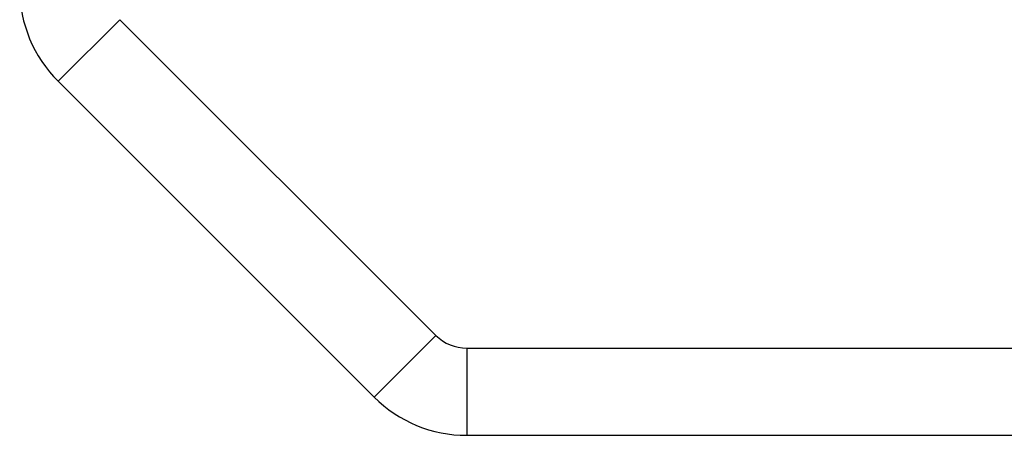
# Model space of a CAD drawing. Header units: millimetres. Extents: x 0 to 338, y -6 to 205.
# Tile 14 of 20: x 269.27 to 280.55, y 62.27 to 67.04. Entities that reach past the tile are written whole.
import ezdxf

# ---------------------------------------------------------------- set-up
doc = ezdxf.new("R2010")
doc.units = ezdxf.units.MM
doc.header["$LTSCALE"] = 23.1
doc.layers.add('10_ALL_CHAMFER', color=7, linetype='CONTINUOUS')

msp = doc.modelspace()

# ---------------------------------------------------------------- linework, layer by layer
at = {"layer": '10_ALL_CHAMFER', "color": 4}
for p, q in [((270.4133, 67.0396), (269.7062, 66.3325)), ((274.0347, 63.4183), (273.3276, 62.7112)), ((274.3882, 63.2719), (274.3882, 62.2719))]:
    msp.add_line(p, q, dxfattribs=at)
at = {"layer": '10_ALL_CHAMFER', "color": 7}
for p, q in [((270.4133, 67.0396), (274.0347, 63.4183)), ((269.7062, 66.3325), (273.3276, 62.7112)), ((274.3882, 63.2719), (322.0169, 63.2719)), ((274.3882, 62.2719), (322.0169, 62.2719))]:
    msp.add_line(p, q, dxfattribs=at)
for centre, radius, start, end in [((270.7669, 67.3932), 1.5, 180, 225), ((274.3882, 63.7719), 0.5, 225, 270), ((274.3882, 63.7719), 1.5, 225, 270)]:
    msp.add_arc(centre, radius, start, end, dxfattribs=at)

doc.saveas('drawing.dxf')
